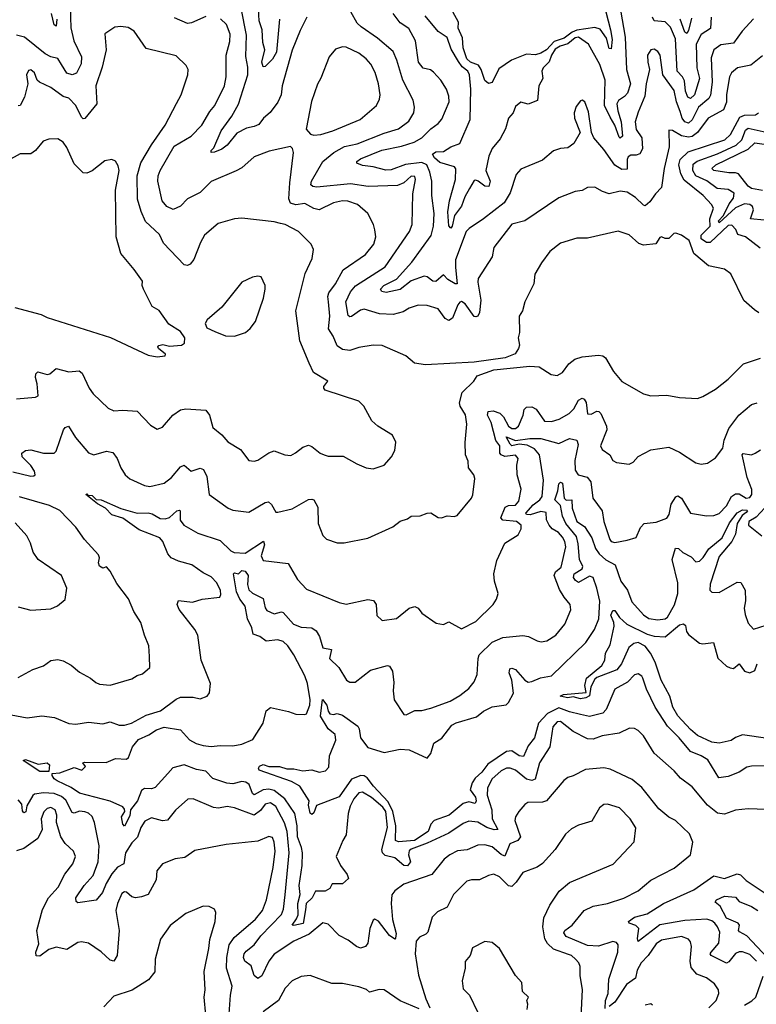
# Model space of a CAD drawing. Extents: x 1245515 to 1420776, y 606314 to 671314.
# Tile 249 of 256: x 1382223 to 1386311, y 624475 to 629942. Entities that reach past the tile are written whole.
import ezdxf

# ---------------------------------------------------------------- set-up
doc = ezdxf.new("R2010")
doc.units = 0

msp = doc.modelspace()

# ---------------------------------------------------------------- linework, layer by layer
at = {"layer": '0CON10XD'}
for points in [[(1385475.2, 629985), (1385501.1, 629885), (1385510.9, 629830.9), (1385505, 629780), (1385495, 629782.5), (1385478.8, 629838.8), (1385445, 629888.2), (1385415, 629898.7), (1385315, 629883.1), (1385288.3, 629871.7), (1385245, 629838.2), (1385189.1, 629820.9), (1385147.2, 629775), (1385115, 629754.8), (1385085, 629745.6), (1385035, 629750.7), (1384952.3, 629717.7), (1384882, 629668), (1384845, 629593.3), (1384825, 629587.5), (1384805, 629603.8), (1384784.7, 629665), (1384769.1, 629689.1), (1384725, 629706.1), (1384704.8, 629725), (1384683.3, 629785), (1384680.8, 629840.8), (1384656.7, 629895), (1384658.6, 629928.6), (1384584.2, 630065)], [(1382502.9, 630015), (1382507.1, 629897.1), (1382523.4, 629825), (1382565.2, 629735), (1382563.4, 629696.6), (1382538.2, 629645), (1382515, 629635.4), (1382485, 629645.4), (1382455, 629692.9)], [(1383817.3, 629955), (1383778.9, 629881.1), (1383735, 629772), (1383680, 629575), (1383673.9, 629525), (1383655, 629484.4), (1383613, 629427), (1383576.5, 629395), (1383549.9, 629360.1), (1383525, 629347.7), (1383481.3, 629338.7), (1383428, 629312), (1383375, 629245.7), (1383345, 629222.9), (1383304.4, 629205.6), (1383285, 629204.5), (1383285.8, 629215), (1383300.4, 629229.6), (1383340.8, 629325), (1383400.5, 629405), (1383437.7, 629472.3), (1383488.4, 629635), (1383488.6, 629678.6), (1383477.7, 629737.7), (1383480.7, 629855), (1383452.3, 630005)], [(1383665.6, 629945), (1383647.9, 629762.1), (1383625, 629721.8), (1383585, 629682), (1383575, 629679.2), (1383566.9, 629705), (1383582.9, 629775), (1383571.5, 629815), (1383568.6, 629885), (1383552.8, 629935), (1383546.3, 630035)], [(1382428.9, 629945), (1382425, 629906.2), (1382415, 629912.5), (1382398.8, 629975)], [(1386325, 628314.2), (1386300.7, 628330.7), (1386242.1, 628382.1), (1386169.7, 628529.7), (1386135, 628555.7), (1386045, 628574.2), (1385965, 628642.5), (1385938.6, 628715), (1385895, 628745.7), (1385865, 628755.7), (1385854, 628755), (1385825, 628726), (1385805.9, 628725.9), (1385785, 628735.8), (1385775, 628732), (1385753.1, 628696.9), (1385685, 628690.4), (1385658.7, 628698.7), (1385605, 628746.9), (1385545, 628767.5), (1385375, 628728.1), (1385315, 628727.8), (1385225, 628701.4), (1385165.8, 628655), (1385118.3, 628591.7), (1385082.3, 628527.7), (1385075.9, 628474.1), (1385026, 628375), (1385014.2, 628325.8), (1384994, 628295), (1384996, 628204), (1384990, 628175), (1384996.7, 628135), (1384992, 628115), (1384973, 628087), (1384916.8, 628063.2), (1384745, 628040), (1384475, 628025.4), (1384413.3, 628035), (1384365.7, 628075.7), (1384235, 628132.5), (1384185, 628134.2), (1384105, 628121.4), (1384055, 628105.5), (1384015, 628111.2), (1383985, 628130.8), (1383962.3, 628185), (1383936.4, 628225), (1383943.4, 628295), (1383935.8, 628375), (1383932.8, 628405), (1383937.9, 628425), (1383975.8, 628475), (1384017.2, 628552.8), (1384141.7, 628638.3), (1384187.5, 628695), (1384199.5, 628735), (1384194.4, 628775), (1384185.6, 628805), (1384154.4, 628865), (1384097.5, 628915), (1384043.7, 628933.7), (1384015, 628935.4), (1383965, 628924.6), (1383885, 628886.1), (1383855, 628893.4), (1383805, 628921.4), (1383755, 628912.8), (1383725, 628923.5), (1383716.6, 628946.6), (1383721.3, 629035), (1383743.3, 629203.3), (1383736.2, 629226.2), (1383725, 629236.7), (1383607.6, 629212.4), (1383525, 629180), (1383455, 629119.4), (1383425, 629103.1), (1383285, 629043.8), (1383225, 628981.5), (1383155, 628947.5), (1383115, 628905.6), (1383075, 628888.1), (1383038.6, 628905), (1383013.1, 628935), (1382990, 629045), (1382991.8, 629075), (1383001.8, 629105), (1383080.4, 629239.6), (1383175, 629295.5), (1383234.3, 629355), (1383277.4, 629432.6), (1383306.5, 629465), (1383359.6, 629575), (1383368.7, 629625), (1383368.9, 629745), (1383389.7, 629820.2), (1383390.5, 629860.5), (1383370.9, 629915), (1383336.9, 629946.9)], [(1383255, 629958.8), (1383175.7, 629924.3), (1383155, 629920.8), (1383081.3, 629951.3)], [(1386345, 629741.2), (1386281, 629689), (1386205.8, 629675), (1386172.9, 629647.1), (1386161.8, 629625), (1386145.3, 629525.3), (1386146.3, 629483.7), (1386128.8, 629441.2), (1386043.9, 629395), (1385985.2, 629314.8), (1385955, 629293.6), (1385935, 629290), (1385895, 629296.1), (1385845, 629325.8), (1385825, 629327.5), (1385827.1, 629235), (1385799.5, 629115), (1385785, 629010), (1385750.6, 628975), (1385719.6, 628930.4), (1385695, 628908.1), (1385685, 628911.9), (1385640.4, 628955), (1385595, 628984.1), (1385555, 628989.6), (1385495, 628975.4), (1385456.9, 628986.9), (1385415, 629010.8), (1385375, 629010), (1385345, 628994), (1385305, 628987.1), (1385215, 628952.2), (1385025.5, 628824.5), (1384955, 628806), (1384855, 628676.2), (1384844.2, 628625), (1384766.7, 628505), (1384764.6, 628485), (1384783, 628385), (1384775.3, 628315), (1384765, 628295.8), (1384755, 628290.8), (1384745, 628294.3), (1384695, 628364.3), (1384675, 628376.4), (1384665, 628372.9), (1384655, 628358), (1384625, 628284), (1384605, 628270.8), (1384585, 628282), (1384545, 628335.4), (1384484.6, 628355.4), (1384435, 628357.3), (1384385, 628339.5), (1384351.1, 628318.9), (1384295, 628305.4), (1384219.2, 628309.2), (1384135, 628333.8), (1384115, 628329.1), (1384065, 628292.9), (1384055, 628292), (1384045, 628300), (1384032, 628375), (1384059, 628431), (1384086.9, 628463.1), (1384251, 628569), (1384386.7, 628765), (1384400.8, 628805), (1384404.6, 628975), (1384420, 629055), (1384415, 629070), (1384395, 629073.5), (1384353.9, 629036.1), (1384319, 629021), (1384156.2, 629016.2), (1384059.3, 629030.7), (1383871.1, 629011.1), (1383849.2, 629015), (1383837.9, 629025), (1383842.5, 629045), (1383905, 629153.3), (1383965.9, 629204.1), (1384025, 629236.7), (1384095, 629252.2), (1384245, 629311.7), (1384325.7, 629335), (1384382.2, 629377.8), (1384410.8, 629425), (1384414.6, 629455), (1384406.8, 629495), (1384348.9, 629605), (1384316.6, 629716.6), (1384296.2, 629765), (1384208.3, 629838.3), (1384118.8, 629901.2), (1384095, 629922.2), (1384061.2, 629985)], [(1386295, 629946.5), (1386232.4, 629877.6), (1386185, 629811.8), (1386115, 629802.8), (1386076, 629774), (1386061, 629729), (1386065.6, 629595), (1386057.6, 629522.4), (1386046.7, 629503.3), (1385990.9, 629455), (1385955, 629384.8), (1385935, 629367.7), (1385915, 629373.5), (1385900.1, 629395), (1385889, 629431), (1385867.7, 629485), (1385855, 629547.5), (1385792.2, 629635), (1385776.7, 629745), (1385765, 629764), (1385745, 629777.5), (1385725, 629773.8), (1385707.5, 629745), (1385708.1, 629705), (1385717.8, 629665), (1385699.5, 629585), (1385692.7, 629517.3), (1385655, 629428), (1385639.5, 629375), (1385645, 629331.1), (1385675.2, 629285), (1385679.4, 629225), (1385664, 629196), (1385645, 629189.6), (1385615, 629190), (1385599.2, 629180.8), (1385594, 629166), (1385595, 629112.5), (1385565, 629110), (1385525, 629133.8), (1385465, 629221.1), (1385408.8, 629285), (1385396, 629316), (1385379.2, 629430.8), (1385358.8, 629485), (1385345, 629493.8), (1385335, 629491.2), (1385311.3, 629458.7), (1385299.2, 629425), (1385301.4, 629395), (1385333.3, 629315), (1385298, 629255), (1385265, 629229.4), (1385224.5, 629225.5), (1385185, 629212.9), (1385125, 629162.5), (1385005, 629112.5), (1384977.4, 629082.6), (1384945, 628980.8), (1384912.5, 628925), (1384797.1, 628835), (1384717.1, 628782.9), (1384700.7, 628765), (1384642.4, 628607.6), (1384640.8, 628565), (1384650.5, 628475), (1384638.9, 628475), (1384599.4, 628499.4), (1384575, 628525.5), (1384532.9, 628487.1), (1384515, 628489.4), (1384485, 628514.6), (1384467.6, 628517.6), (1384395, 628491.7), (1384335, 628443.8), (1384256.6, 628426.6), (1384232.2, 628432.2), (1384225.6, 628445), (1384244.3, 628465), (1384315, 628500.2), (1384399.7, 628595), (1384507.2, 628742.8), (1384519.3, 628795), (1384523.4, 628865), (1384511.1, 628965), (1384509.5, 629045), (1384500, 629095), (1384481.9, 629135), (1384455, 629148.3), (1384363.3, 629136.6), (1384285, 629107.6), (1384255, 629105.3), (1384185, 629124.7), (1384125, 629131.2), (1384094, 629145), (1384094.2, 629155), (1384115, 629169.7), (1384232.9, 629217.1), (1384341.6, 629238.4), (1384412.1, 629262.1), (1384455, 629285.4), (1384505, 629335.5), (1384545.8, 629365), (1384565, 629390), (1384606.2, 629485), (1384605, 629517.5), (1384592.5, 629555), (1384560, 629605), (1384519.8, 629649.8), (1384503, 629663), (1384462.8, 629672.8), (1384435.7, 629705), (1384420, 629825), (1384382.2, 629892.2), (1384335, 629923.6), (1384296.4, 629976.4)], [(1385556.4, 629995), (1385582.4, 629845), (1385590.9, 629665), (1385612, 629585), (1385595.9, 629534.1), (1385580, 629515), (1385547, 629493), (1385536.2, 629473.8), (1385541.6, 629435), (1385561.7, 629375), (1385568.5, 629295), (1385555, 629284), (1385549.6, 629289.6), (1385526.2, 629355), (1385500.4, 629400.4), (1385469.3, 629465), (1385472.4, 629605), (1385442.2, 629692.2), (1385379.6, 629805), (1385325, 629843.6), (1385305, 629841.1), (1385265, 629808.1), (1385223.2, 629795), (1385195, 629777.4), (1385173.8, 629745), (1385162.1, 629707.9), (1385128.1, 629675), (1385121.5, 629655), (1385125.4, 629615), (1385104.5, 629575), (1385097.5, 629492.5), (1385045, 629472.9), (1385005, 629483.3), (1384975, 629460), (1384962.2, 629425), (1384935, 629394.3), (1384918.7, 629335), (1384889.8, 629280.2), (1384845, 629226.5), (1384827.1, 629182.9), (1384809.3, 629105), (1384833.5, 629045), (1384826.2, 629015), (1384805, 629016.5), (1384766.8, 629045), (1384755, 629051.2), (1384745, 629047.8), (1384719.5, 629005), (1384692.9, 628957.1), (1384675, 628906.4), (1384636.2, 628855), (1384622.5, 628795), (1384615, 628784.3), (1384605, 628796.7), (1384599.8, 628875), (1384608.8, 628935), (1384641.8, 629055), (1384643.6, 629113.6), (1384635.4, 629125.4), (1384555, 629148.5), (1384525.8, 629175), (1384514.7, 629195), (1384531.5, 629208.5), (1384575, 629209.2), (1384614.8, 629235.2), (1384665.6, 629255), (1384723.3, 629386.7), (1384727, 629555), (1384720, 629635), (1384709.3, 629655), (1384679, 629679), (1384658.6, 629708.6), (1384617.8, 629777.7), (1384595, 629843.3), (1384545, 629875.4), (1384472.6, 629962.6)], [(1386060.8, 629955), (1386056.9, 629893.1), (1386005, 629859.2), (1385976.9, 629805), (1385980.8, 629675), (1385995.2, 629615.2), (1385968.1, 629525), (1385945, 629504.7), (1385931.1, 629511.1), (1385918.6, 629545), (1385912.1, 629602.1), (1385901.7, 629625), (1385871.9, 629655), (1385862.4, 629835), (1385835, 629900.4), (1385805, 629929.7), (1385745, 629935.4), (1385734.8, 629954.8)], [(1385950.6, 629949.4), (1385935, 629880.8), (1385925, 629864.4), (1385915, 629872.5), (1385887.6, 629945)], [(1382204.4, 627835.6), (1382310, 627845), (1382325, 627853.8), (1382320, 627920), (1382310, 627955), (1382312.5, 627975), (1382324, 627986), (1382375, 627972), (1382390, 627975), (1382425, 628004), (1382495, 627986.2), (1382552.5, 627992.5), (1382569.7, 627979.7), (1382608.5, 627895), (1382630, 627865), (1382714.6, 627784.6), (1382745, 627769.2), (1382795, 627774.3), (1382875, 627767.5), (1382949.7, 627689.7), (1382985, 627668.8), (1383015, 627680), (1383073.6, 627746.4), (1383115, 627774.6), (1383145, 627781.8), (1383255, 627772.9), (1383276.6, 627746.6), (1383295, 627677.5), (1383345, 627636), (1383378.6, 627598.6), (1383447.5, 627555), (1383493.8, 627493.8), (1383525, 627490.8), (1383545, 627495.8), (1383605, 627537.1), (1383635, 627547.8), (1383695, 627525.8), (1383727.5, 627522.5), (1383754.2, 627535.8), (1383795, 627568.8), (1383825, 627578.8), (1383845, 627572.5), (1383890, 627535), (1383912.5, 627525), (1383935, 627518), (1384018.5, 627518.5), (1384093.8, 627475), (1384145.8, 627454.2), (1384185, 627448.6), (1384245, 627468), (1384286.2, 627515), (1384305, 627550), (1384310, 627595), (1384292.5, 627635), (1384211.2, 627685), (1384177.5, 627715), (1384132.9, 627795), (1384105, 627822.9), (1383918.8, 627885), (1383910, 627895), (1383910, 627905), (1383933.3, 627935), (1383853.4, 627983.4), (1383828.5, 628035), (1383778.3, 628158.3), (1383756.2, 628325), (1383807.6, 628532.4), (1383845.7, 628615), (1383853.8, 628665), (1383841.2, 628695), (1383770, 628765), (1383696, 628805), (1383670.7, 628809.3), (1383635, 628819.1), (1383455, 628840), (1383415, 628835.8), (1383325, 628810), (1383248.9, 628745), (1383226.5, 628705), (1383189.8, 628610.2), (1383169.2, 628585), (1383155, 628577.1), (1383135, 628581.2), (1383020.7, 628700.7), (1382998.2, 628748.2), (1382921.8, 628821.8), (1382897.2, 628877.2), (1382876.3, 628945), (1382875.2, 629075), (1382895, 629146.5), (1382953.5, 629246.5), (1383030, 629355), (1383093.8, 629476.2), (1383118.8, 629525), (1383155.8, 629635), (1383157.5, 629665), (1383147.6, 629687.6), (1383091.1, 629741.1), (1382925, 629780.8), (1382857.8, 629877.8), (1382825, 629898.6), (1382785, 629904.2), (1382750.3, 629899.7), (1382695, 629862.5), (1382703.3, 629775), (1382681.2, 629678.8), (1382645.9, 629575), (1382650.6, 629475), (1382585, 629392), (1382575, 629390.8), (1382565, 629400), (1382533.8, 629465), (1382496.5, 629505), (1382465, 629515.5), (1382395, 629565.6), (1382333.3, 629595), (1382320, 629605), (1382305, 629646.2), (1382285, 629663.3), (1382271.4, 629658.6), (1382260, 629635), (1382268, 629585), (1382249.1, 629510.9), (1382225, 629464.4), (1382215, 629463.1)], [(1382455, 629692.9), (1382435, 629725.6), (1382395, 629734.4), (1382365, 629751.2), (1382249.2, 629845), (1382205, 629855.4)], [(1383855, 629300), (1383895, 629304.3), (1383961.2, 629325), (1384113.3, 629386.7), (1384202.9, 629465), (1384219.8, 629500.2), (1384223.1, 629525), (1384214.6, 629584.6), (1384195, 629648.8), (1384171.1, 629695), (1384145, 629724.4), (1384105, 629755.6), (1384035, 629789.4), (1384015, 629791.4), (1383975, 629777.5), (1383940.8, 629735), (1383895, 629616.7), (1383875.6, 629584.4), (1383842.1, 629487.9), (1383813.6, 629333.6), (1383836.2, 629306.2), (1383855, 629300)], [(1386333.1, 628673.1), (1386251.4, 628735), (1386208.2, 628748.2), (1386196.8, 628776.8), (1386175, 628800), (1386155, 628799.7), (1386055.8, 628704.2), (1386035, 628704.9), (1386004.4, 628725), (1386004.5, 628745.5), (1386055.6, 628795), (1386053.4, 628836.6), (1386073.3, 628895), (1386063.1, 628915), (1386016.9, 628965), (1385911, 629051), (1385892.5, 629085), (1385880.5, 629135), (1385888.8, 629165), (1385932.2, 629207.8), (1386136.9, 629275), (1386166.9, 629305), (1386220.1, 629399.9), (1386245, 629412.1), (1386306.7, 629413.3), (1386322.9, 629425)], [(1386355, 628828.2), (1386279.2, 628835), (1386294.7, 628885), (1386289.6, 628905), (1386275, 628916.2), (1386245, 628919.5), (1386195, 628896.3), (1386105, 628812.9), (1386100.5, 628825), (1386128.8, 628855), (1386161.2, 628918.8), (1386185, 628950.5), (1386187.8, 628977.8), (1386155, 628998.1), (1386094.6, 629004.6), (1386036.7, 629046.7), (1385975, 629073.8), (1385958.1, 629105), (1385961.2, 629138.8), (1385983.1, 629156.9), (1386095, 629196), (1386199.8, 629245), (1386231.3, 629275), (1386251.6, 629328.4), (1386265, 629339.5), (1386365, 629316.9)], [(1382195.8, 628344.2), (1382342, 628305), (1382375, 628287.2), (1382726.4, 628176.4), (1382935, 628079.2), (1382985, 628070), (1383030, 628075), (1383032.5, 628085), (1382993.8, 628115), (1382988.8, 628125), (1382995, 628133.3), (1383017.9, 628137.9), (1383055, 628128.5), (1383120, 628135), (1383137.5, 628145), (1383140, 628175), (1383115, 628210), (1383050.8, 628250.8), (1382996.6, 628326.6), (1382958.7, 628348.7), (1382910, 628445), (1382903.3, 628465), (1382905, 628490), (1382858.1, 628555), (1382784.2, 628644.2), (1382758, 628735), (1382754.6, 628994.6), (1382774.4, 629105), (1382769.7, 629129.7), (1382755, 629156.7), (1382735, 629166.2), (1382695, 629158), (1382625, 629101.9), (1382595, 629088.6), (1382575, 629090.8), (1382525, 629142), (1382485, 629231.2), (1382465, 629261.2), (1382435, 629280), (1382385, 629277.5), (1382352.6, 629267.4), (1382310, 629215), (1382285, 629197.1), (1382225, 629196.2), (1382155, 629157.1)], [(1386345, 628992.3), (1386285, 629004.6), (1386265, 629017.7), (1386212.9, 629085), (1386195, 629092), (1386158.7, 629091.3), (1386075.8, 629105), (1386064.2, 629115), (1386087.1, 629135), (1386265, 629222.8), (1386302.9, 629257.1), (1386355, 629250.2)], [(1383415, 628184), (1383476.7, 628205), (1383502.7, 628227.3), (1383530.8, 628265), (1383575.6, 628395), (1383585.8, 628445), (1383585.6, 628465.6), (1383563.6, 628513.6), (1383545, 628518), (1383515, 628512), (1383455.9, 628484.1), (1383344.2, 628345.8), (1383264.1, 628275.9), (1383252.5, 628255), (1383260.7, 628230.7), (1383305, 628210), (1383365, 628186.2), (1383415, 628184)], [(1382185, 627431.6), (1382285, 627406.9), (1382301.7, 627408.3), (1382308.8, 627415), (1382304.4, 627435), (1382285, 627465.6), (1382236.5, 627515), (1382234.7, 627535.3), (1382255, 627550), (1382285, 627553.8), (1382355, 627534.5), (1382415, 627534.3), (1382425.4, 627545), (1382466.2, 627663.8), (1382475, 627677.5), (1382494, 627684), (1382532.1, 627622.1), (1382605, 627536), (1382635, 627526), (1382704.3, 627545.7), (1382739.3, 627539.3), (1382764.6, 627504.6), (1382783.6, 627453.6), (1382808.1, 627415), (1382835, 627392.9), (1382915, 627354.5), (1382945, 627349.5), (1383025, 627368.9), (1383065, 627400), (1383115, 627458.6), (1383135, 627467.5), (1383174.4, 627434.4), (1383225, 627451.4), (1383243.8, 627445), (1383261.1, 627405), (1383274.6, 627304.6), (1383379.3, 627229.3), (1383405, 627217.8), (1383495, 627206.5), (1383585, 627260), (1383604.4, 627264.4), (1383620.5, 627250.5), (1383645, 627208), (1383655, 627208), (1383735, 627225.5), (1383825, 627276.7), (1383845, 627280), (1383855, 627275.6), (1383876.8, 627235), (1383879.5, 627145), (1383905, 627077.5), (1383925, 627057.5), (1383985, 627036.2), (1384023.6, 627036.4), (1384155, 627062), (1384293.4, 627126.6), (1384335, 627157.5), (1384375, 627170), (1384395.9, 627184.1), (1384445, 627186), (1384485, 627202.5), (1384504.1, 627204.1), (1384545, 627176.7), (1384563.6, 627176.4), (1384595, 627186.7), (1384635, 627183.3), (1384650.5, 627189.5), (1384730, 627285), (1384737, 627303), (1384749.2, 627395), (1384742.5, 627415), (1384713.9, 627453.9), (1384711.1, 627491.1), (1384696.9, 627525), (1384694.5, 627594.5), (1384704.5, 627695), (1384697.2, 627747.2), (1384667.5, 627795), (1384664.2, 627815), (1384679.1, 627870.9), (1384742.5, 627935), (1384762.5, 627965), (1384855, 627998), (1385055, 628018.1), (1385105, 628014), (1385172.1, 627972.1), (1385205, 627966), (1385235, 627982), (1385269.8, 628030.2), (1385303, 628057), (1385345, 628068.9), (1385435, 628078.9), (1385460, 628075), (1385473.3, 628065), (1385518.5, 627988.5), (1385565, 627932), (1385685, 627863.3), (1385725, 627853.8), (1385815, 627857.5), (1385885, 627844.2), (1385985, 627838.8), (1386015, 627848.8), (1386085, 627890), (1386155, 627946.2), (1386239.1, 628030.9), (1386335, 628061.5)], [(1382175, 626081.1), (1382265, 626064.5), (1382345, 626076.2), (1382416.3, 626066.3), (1382495, 626033.8), (1382535, 626030.7), (1382605, 626040.7), (1382685, 626031.5), (1382725, 626042.2), (1382775, 626025.4), (1382804.6, 626025.4), (1382843.9, 626036.1), (1382925, 626080.8), (1383003.8, 626105), (1383090.6, 626169.4), (1383115, 626180), (1383185, 626179.2), (1383225, 626171.2), (1383262.5, 626185), (1383275.6, 626204.4), (1383281.4, 626255), (1383230, 626385), (1383210.8, 626525), (1383195.7, 626555), (1383107.5, 626667.5), (1383097.1, 626695), (1383105, 626716.2), (1383181.7, 626708.3), (1383235, 626724.3), (1383333.3, 626735), (1383339.1, 626750.9), (1383337.3, 626772.7), (1383316.6, 626815), (1383285, 626847.8), (1383240.7, 626870.7), (1383178.9, 626915), (1383104.3, 626934.3), (1383064, 626954), (1383045, 626975.5), (1383016.7, 627045), (1383000.3, 627065), (1382885, 627108.4), (1382795, 627174.1), (1382735, 627192.5), (1382699.8, 627229.8), (1382655, 627253.2), (1382590, 627305), (1382595, 627308.6), (1382601.7, 627301.7), (1382625, 627299.7), (1382648.1, 627278.1), (1382675, 627275.3), (1382785, 627226.9), (1382875, 627201.8), (1382935, 627202.7), (1382957.5, 627197.5), (1383002.8, 627172.8), (1383030.2, 627169.8), (1383055, 627176.9), (1383095, 627214.2), (1383109.1, 627219.1), (1383113.8, 627215), (1383113, 627163), (1383133.1, 627135), (1383210.6, 627090.6), (1383335, 627049.2), (1383395, 626992.2), (1383413.3, 626983.3), (1383475, 626979.2), (1383576.7, 627046.7), (1383580.9, 627025), (1383563.6, 626965), (1383575, 626938.9), (1383712.8, 626922.8), (1383765, 626834.2), (1383815, 626779.2), (1383995.9, 626705.9), (1384035, 626696), (1384155, 626721.5), (1384187.1, 626717.1), (1384201.9, 626695), (1384204.2, 626634.2), (1384235, 626606.2), (1384315, 626617.1), (1384385, 626674.3), (1384415, 626683.8), (1384433.9, 626673.9), (1384455, 626646.2), (1384535, 626591.2), (1384575, 626583.8), (1384605, 626597.5), (1384675, 626560), (1384755, 626600), (1384850.8, 626695), (1384870, 626725), (1384877.5, 626755), (1384858.5, 626825), (1384854.5, 626865.5), (1384871.3, 626938.7), (1384914.7, 627035.3), (1384989.1, 627080.9), (1385006, 627115), (1385006, 627135), (1384979.2, 627155), (1384905, 627162.6), (1384893.6, 627175), (1384917.4, 627235), (1384935, 627243.7), (1384974.6, 627245.4), (1384992.6, 627267.4), (1385006.5, 627335), (1384983.6, 627415), (1384981.7, 627468.3), (1384988.5, 627505), (1384975, 627524.3), (1384915, 627516.6), (1384895, 627524.8), (1384887.2, 627535), (1384886.9, 627575), (1384865.8, 627605.8), (1384840.3, 627705), (1384818.4, 627745), (1384823.7, 627766.3), (1384849.7, 627769.7), (1384887.7, 627757.7), (1384907.2, 627737.2), (1384936.2, 627685), (1384955, 627672.2), (1384975, 627671.3), (1384991.2, 627685), (1385018, 627745), (1385022.6, 627777.4), (1385035, 627790.5), (1385065, 627791.8), (1385088.6, 627778.6), (1385135, 627713.2), (1385175, 627710.7), (1385216.8, 627723.2), (1385272.2, 627755), (1385298.8, 627781.2), (1385325, 627828.9), (1385345, 627840), (1385355.3, 627835.3), (1385366.3, 627816.3), (1385375, 627752.9), (1385395, 627751.5), (1385425, 627767.9), (1385436.9, 627766.9), (1385448.9, 627755), (1385479.2, 627685), (1385481.4, 627665), (1385445.6, 627575), (1385455.7, 627555), (1385497.5, 627525), (1385515, 627493.3), (1385535, 627483.8), (1385605, 627474), (1385626.7, 627485), (1385655, 627516), (1385725, 627554), (1385825, 627567.5), (1385885, 627540.8), (1385975, 627481.4), (1386005, 627472.9), (1386040.3, 627479.7), (1386085, 627508), (1386125, 627563.3), (1386132.7, 627607.3), (1386157.6, 627672.4), (1386214.5, 627745.5), (1386284.2, 627805.8), (1386315, 627814.2)], [(1386365, 625555.7), (1386265, 625560), (1386195, 625552.9), (1386135, 625530), (1386095, 625536.2), (1386040.5, 625580.5), (1385955, 625681.9), (1385891.1, 625731.1), (1385855, 625770.8), (1385745, 625868.6), (1385685, 625965.7), (1385655.8, 625995), (1385635, 626005.6), (1385607, 626007), (1385549.4, 625980.6), (1385455.6, 625965.6), (1385405, 625946.8), (1385375, 625948.2), (1385295, 625990), (1385225, 626045.3), (1385205, 626043.3), (1385181.4, 626015), (1385165.2, 625904.8), (1385108.6, 625815), (1385084.5, 625725), (1385065, 625716.7), (1385035, 625725.2), (1384975, 625774.7), (1384945, 625786.4), (1384924.2, 625785), (1384895, 625771.2), (1384843.7, 625725), (1384818.5, 625675), (1384816.9, 625635), (1384843.3, 625555), (1384845.6, 625505), (1384876.7, 625445), (1384855.7, 625444.3), (1384815, 625455.7), (1384764.7, 625485.3), (1384715, 625490.7), (1384685, 625479.1), (1384605, 625424.8), (1384485, 625368.9), (1384395, 625336.7), (1384385, 625327.5), (1384380.6, 625305), (1384392.4, 625265), (1384375, 625243.2), (1384355, 625245.9), (1384305, 625287.2), (1384251.2, 625301.2), (1384237.2, 625315), (1384232.9, 625335), (1384264.4, 625455.6), (1384255.8, 625545), (1384238.9, 625568.9), (1384175, 625622.5), (1384125, 625653.4), (1384105, 625649.6), (1384076.6, 625615), (1384056.8, 625575), (1384046.3, 625533.7), (1384034.7, 625415.3), (1384015.8, 625385), (1383978.6, 625295), (1384002.9, 625245), (1384041.1, 625195), (1384047.2, 625172.8), (1384015, 625143.8), (1383957, 625143), (1383943.2, 625116.8), (1383917.6, 625102.4), (1383865, 625103.1), (1383846.3, 625065), (1383812.3, 625035), (1383809.9, 624999.9), (1383795.8, 624924.2), (1383745, 624912.4), (1383734.4, 624915), (1383759.9, 624950.1), (1383767.8, 624972.2), (1383767, 625035), (1383779.8, 625085), (1383774, 625135), (1383790.9, 625245), (1383791.7, 625315), (1383787.3, 625345), (1383763.8, 625405), (1383762.9, 625465), (1383749.1, 625535), (1383695, 625616), (1383635, 625660.9), (1383605, 625669), (1383575, 625665.2), (1383525, 625638.4), (1383514.8, 625645), (1383497.3, 625695), (1383478.6, 625708.6), (1383455, 625711), (1383405, 625698.7), (1383372.8, 625702.8), (1383295, 625729.3), (1383255, 625769.4), (1383205, 625779.1), (1383135, 625803.7), (1383072.4, 625787.6), (1383045, 625756.7), (1382975, 625678), (1382955, 625670.7), (1382915, 625673.6), (1382898.3, 625661.7), (1382875.9, 625604.1), (1382837.9, 625555), (1382835, 625520.8), (1382805, 625464.4), (1382794.6, 625475), (1382788.6, 625515), (1382805.6, 625545), (1382805, 625557.5), (1382795, 625571.2), (1382725, 625602.5), (1382555, 625647.1), (1382508.4, 625678.4), (1382431.2, 625715), (1382415, 625726.2), (1382403.8, 625745), (1382403.6, 625756.4), (1382445, 625760), (1382525, 625789.5), (1382567.5, 625775), (1382588.8, 625795), (1382572.5, 625815), (1382581.7, 625818.3), (1382702.7, 625817.3), (1382755, 625838.6), (1382815, 625836.2), (1382826, 625845), (1382848.5, 625905), (1382882.2, 625945), (1382939.7, 625970.3), (1382981.4, 625998.6), (1383025, 626014), (1383115, 625998.2), (1383165, 625942.5), (1383202.8, 625922.8), (1383241.9, 625911.9), (1383285, 625906.7), (1383335, 625911.9), (1383405, 625909.2), (1383455, 625919.6), (1383516.5, 625945), (1383573.8, 626035), (1383590, 626105), (1383615, 626122.5), (1383715, 626100.8), (1383755, 626085.6), (1383805, 626082.9), (1383815, 626088), (1383833.3, 626135), (1383834.3, 626165), (1383819.7, 626255), (1383805, 626298.5), (1383744.6, 626415), (1383710.7, 626465), (1383685, 626490), (1383655, 626497.9), (1383590.4, 626490.4), (1383556, 626516), (1383519.1, 626529.1), (1383510.6, 626565), (1383488, 626615), (1383475.1, 626685.1), (1383444.2, 626725), (1383425.2, 626765), (1383408.8, 626865), (1383415, 626871.2), (1383437.5, 626865), (1383455, 626883.8), (1383475, 626880), (1383490.9, 626855), (1383488, 626805), (1383495.3, 626775.3), (1383515, 626757.1), (1383575, 626727.3), (1383585.9, 626675.9), (1383595, 626660.5), (1383635, 626641.8), (1383675, 626652.9), (1383685, 626649.4), (1383742.5, 626585), (1383785, 626569.2), (1383845, 626564.8), (1383867.4, 626547.4), (1383887.1, 626517.1), (1383905, 626454.6), (1383953.8, 626445), (1383942.3, 626395), (1383994.7, 626345), (1384035.8, 626275), (1384055, 626263.1), (1384085, 626262.5), (1384169.7, 626330.3), (1384265, 626355.8), (1384275, 626352), (1384291.9, 626325), (1384299.1, 626260.9), (1384295.8, 626215.8), (1384300.8, 626165), (1384355, 626083.8), (1384367.7, 626082.3), (1384415, 626106.7), (1384455, 626106.7), (1384505, 626118.8), (1384611.4, 626158.6), (1384665, 626188.6), (1384715, 626228.1), (1384744.5, 626265), (1384761.8, 626305), (1384766.6, 626395), (1384773.3, 626415), (1384844.2, 626485.8), (1384905, 626511.5), (1385015, 626523.3), (1385047.4, 626517.4), (1385095, 626492.5), (1385117.7, 626487.7), (1385147.8, 626492.2), (1385198, 626525), (1385247.8, 626585), (1385280.8, 626665), (1385277.5, 626695), (1385244.6, 626734.6), (1385218.7, 626778.7), (1385188.6, 626855), (1385195.7, 626875), (1385228, 626902), (1385254.6, 627014.6), (1385249, 627045), (1385235, 627069.3), (1385213.5, 627095), (1385178.6, 627115), (1385162.2, 627135), (1385146.7, 627165), (1385144.7, 627205), (1385115, 627211.2), (1385056.8, 627193.2), (1385035.6, 627195), (1385032.1, 627202.1), (1385072.2, 627247.8), (1385109.1, 627275), (1385121.7, 627295), (1385130.7, 627385), (1385107.8, 627525), (1385079.5, 627559.5), (1385038.9, 627578.9), (1384995, 627584.9), (1384955, 627576.2), (1384944.5, 627584.5), (1384922.2, 627625), (1384975, 627606), (1385055, 627617), (1385115, 627616), (1385215, 627588), (1385275, 627615.6), (1385315, 627607.5), (1385322.7, 627582.7), (1385303.3, 627493.3), (1385305, 627441.2), (1385322.5, 627415), (1385372.1, 627402.1), (1385392.6, 627375), (1385404.5, 627285), (1385454.6, 627215), (1385464.6, 627155), (1385497.9, 627055), (1385505.8, 627045), (1385525, 627039.1), (1385595, 627050.9), (1385645, 627066.2), (1385668, 627122), (1385688.8, 627145), (1385755, 627151.9), (1385815, 627174.4), (1385826.8, 627195), (1385838.3, 627251.7), (1385865, 627292.5), (1385875, 627298.6), (1385896.5, 627285), (1385945, 627201.4), (1386035, 627187.1), (1386075, 627188.1), (1386105, 627199.5), (1386145, 627241.8), (1386174.2, 627295), (1386195, 627309.7), (1386215, 627308.7), (1386255, 627285.2), (1386275, 627289.2), (1386286.6, 627305), (1386286.1, 627333.9), (1386259.4, 627399.4), (1386231.8, 627525), (1386237.3, 627532.7), (1386285, 627524.7), (1386304.8, 627535.2), (1386335, 627554)], [(1386405, 625798.5), (1386285, 625797.8), (1386258.3, 625791.7), (1386215, 625763.3), (1386155, 625740.4), (1386102.7, 625732.7), (1386041.2, 625831.2), (1386005.6, 625855), (1385945, 625878.8), (1385882.3, 625955), (1385818.7, 626018.7), (1385750, 626125), (1385700.7, 626225), (1385682.1, 626285), (1385675, 626296.9), (1385655, 626308.9), (1385635, 626303.3), (1385595.8, 626264.2), (1385525, 626224.4), (1385477.6, 626112.4), (1385458.4, 626091.6), (1385385, 626072.5), (1385334.5, 626084.5), (1385275, 626098), (1385215, 626120.8), (1385151.3, 626088.7), (1385102.5, 626035), (1385080, 625955), (1385045, 625910), (1385018.5, 625851.5), (1384995.5, 625854.5), (1384955, 625881.7), (1384925, 625878.7), (1384821.8, 625808.2), (1384786.9, 625763.1), (1384750.1, 625729.9), (1384734.9, 625705), (1384722.9, 625665), (1384752.8, 625625), (1384755.9, 625604.1), (1384750, 625590), (1384715, 625599.6), (1384685, 625590.3), (1384605.8, 625524.2), (1384523.6, 625495), (1384504.4, 625475.6), (1384490.6, 625435), (1384413.6, 625385), (1384325, 625376.8), (1384309.1, 625385), (1384310, 625465), (1384294.2, 625545), (1384268, 625598), (1384185.8, 625685), (1384151.7, 625731.7), (1384135, 625743.3), (1384115.7, 625745.7), (1384065, 625725.2), (1383995, 625626.7), (1383870.6, 625579.4), (1383855, 625537.5), (1383845, 625529.4), (1383835, 625536.7), (1383825, 625580), (1383830, 625605), (1383776.7, 625685), (1383731.2, 625711.2), (1383552.7, 625775), (1383548.8, 625785), (1383553.5, 625796.5), (1383575, 625805.5), (1383605, 625795.6), (1383665, 625795.5), (1383705, 625782.2), (1383745, 625782.7), (1383795, 625771.1), (1383845, 625775.7), (1383885, 625764.4), (1383919.7, 625770.3), (1383938.3, 625791.7), (1383942.2, 625855), (1383978, 625942), (1383973.1, 625973.1), (1383934.7, 626005), (1383891.7, 626075), (1383902.5, 626167.5), (1383927.8, 626135), (1383935, 626102.5), (1383945, 626088), (1383965, 626084.2), (1383985, 626088.6), (1384015, 626079.6), (1384099.1, 626019.1), (1384106.9, 626005), (1384114.6, 625955), (1384155, 625900), (1384245, 625872.9), (1384335, 625891.8), (1384385, 625888.3), (1384485, 625842), (1384505, 625868), (1384520.5, 625925), (1384565, 625951.8), (1384621.4, 626025), (1384645, 626037.5), (1384758.8, 626071.2), (1384797.8, 626102.2), (1384845, 626125.9), (1384922.1, 626137.9), (1384935, 626149.6), (1384962.8, 626202.8), (1384953.8, 626275), (1384938.8, 626315), (1384943.1, 626336.9), (1384955, 626340.9), (1384975, 626334.3), (1385027.1, 626275), (1385045, 626263.9), (1385065, 626266.1), (1385112.4, 626287.6), (1385175, 626297.6), (1385365, 626482.7), (1385413.4, 626555), (1385437.5, 626615), (1385442.5, 626712.5), (1385426.6, 626785), (1385405.2, 626845), (1385385, 626852.3), (1385325, 626816.1), (1385306.9, 626826.9), (1385296.1, 626845), (1385299.5, 626865), (1385345, 626893.2), (1385348.4, 626905), (1385329.4, 626945), (1385322.2, 627032.2), (1385312.5, 627072.5), (1385254, 627145), (1385235.2, 627185), (1385223.9, 627243.9), (1385193.7, 627275), (1385210, 627325), (1385215, 627364.3), (1385225, 627374.6), (1385235, 627368.2), (1385244.5, 627284.5), (1385255, 627273.3), (1385287.1, 627275), (1385288.8, 627228.8), (1385315, 627155.3), (1385357.7, 627127.7), (1385398.7, 627065), (1385418.2, 627005), (1385439.7, 626975), (1385475, 626941.9), (1385526.8, 626915), (1385559.6, 626825), (1385595.4, 626775), (1385619.4, 626709.4), (1385685, 626637.3), (1385715, 626616.4), (1385765, 626609.2), (1385805, 626614.6), (1385817.3, 626625), (1385857.6, 626692.4), (1385875.7, 626755), (1385874.8, 626814.8), (1385844.6, 626945), (1385863.1, 627006.9), (1385878.9, 627005), (1385903.2, 626983.2), (1385950, 626960), (1385975, 626932.2), (1385995, 626934.6), (1386016.1, 626955), (1386047.2, 627002.8), (1386120.6, 627065), (1386162.3, 627147.7), (1386205, 627203.6), (1386235, 627219.8), (1386258.3, 627218.3), (1386261.6, 627215), (1386254.7, 627205), (1386232.1, 627188), (1386205.4, 627145), (1386195.6, 627084.4), (1386175.9, 627044.1), (1386105, 626961.1), (1386055, 626808), (1386053.6, 626773.6), (1386065, 626762.5), (1386105, 626761.4), (1386205, 626818), (1386225, 626817.5), (1386250, 626775), (1386251.5, 626715), (1386242.9, 626675), (1386248.9, 626638.9), (1386265, 626591.2), (1386295, 626557.5), (1386365, 626579.2)], [(1382215, 626289.2), (1382296.5, 626333.5), (1382355, 626353.5), (1382395, 626383.5), (1382435, 626388.9), (1382465, 626382.1), (1382508.2, 626358.2), (1382555, 626318), (1382615.7, 626285), (1382645, 626260.6), (1382665, 626251.4), (1382725, 626245.8), (1382845, 626282), (1382875, 626300), (1382905, 626308.8), (1382946, 626345), (1382944, 626405), (1382938.8, 626465), (1382915, 626523.8), (1382895.6, 626595), (1382856.2, 626655), (1382825.8, 626725.8), (1382761.8, 626811.8), (1382725, 626880), (1382705, 626903.3), (1382685, 626896.2), (1382665, 626906.7), (1382660, 626925), (1382665.9, 626954.1), (1382660, 626970), (1382582, 627055), (1382534.3, 627124.3), (1382445.6, 627215.6), (1382388.8, 627245), (1382221.9, 627291.9)], [(1386359.2, 627230.8), (1386310.8, 627179.2), (1386270, 627155), (1386267.5, 627135), (1386341.9, 627075)], [(1382215, 626681.2), (1382285, 626663.8), (1382395, 626670), (1382432.3, 626687.7), (1382475, 626722.5), (1382484, 626785), (1382455, 626856.2), (1382326.2, 626945), (1382298.1, 626985), (1382283.3, 627035), (1382263.3, 627075), (1382197.5, 627147.5)], [(1386375, 625949.6), (1386235, 625970.5), (1386195, 625956.4), (1386171, 625939), (1386105, 625925.4), (1386065, 625930.9), (1385985, 625967.8), (1385945, 626000.3), (1385875, 626075.5), (1385848.4, 626125), (1385830.5, 626185), (1385783.1, 626275), (1385749.2, 626375), (1385724.5, 626424.5), (1385695, 626462.3), (1385655, 626483.6), (1385631.8, 626478.2), (1385603.5, 626456.5), (1385562.1, 626365), (1385537.3, 626332.7), (1385425, 626288.8), (1385415, 626280), (1385393.4, 626236.6), (1385385, 626186.7), (1385364.6, 626175.4), (1385335, 626170.6), (1385295, 626182.7), (1385265, 626175.6), (1385222.5, 626185), (1385240, 626195), (1385367.5, 626205), (1385358.9, 626245), (1385368.9, 626285), (1385454.3, 626355), (1385470, 626385), (1385474.3, 626425), (1385499.3, 626470.7), (1385522.7, 626575), (1385520.8, 626595), (1385504.2, 626635), (1385515, 626660.5), (1385525, 626660.6), (1385551.5, 626621.5), (1385592.2, 626585), (1385705, 626530.7), (1385745, 626519.2), (1385805, 626515.2), (1385885, 626582), (1385907.3, 626587.3), (1385917.2, 626577.2), (1385924.4, 626545), (1385935, 626527.5), (1385995, 626480), (1386015, 626476.3), (1386073.8, 626483.8), (1386096.7, 626396.7), (1386145, 626352.9), (1386166.4, 626343.6), (1386185, 626340), (1386215, 626364.3), (1386245, 626324), (1386275.5, 626315.5), (1386302.3, 626327.7), (1386315, 626365.4)], [(1382385, 625767.5), (1382335, 625768), (1382242.5, 625827.5), (1382255, 625833.3), (1382325, 625807.8), (1382375, 625814.5), (1382387.8, 625805), (1382385, 625767.5)], [(1385471.7, 624451.7), (1385474.7, 624495), (1385488.1, 624535), (1385492.8, 624615), (1385542.9, 624765), (1385544.3, 624805), (1385535, 624817.1), (1385515, 624823.3), (1385435, 624796.6), (1385375, 624800.8), (1385255, 624850.4), (1385242.4, 624872.4), (1385248.1, 624885), (1385288.5, 624915), (1385355, 624995.4), (1385405, 625019.2), (1385485, 625034.5), (1385575, 625064.6), (1385654.6, 625105.4), (1385725, 625163.3), (1385855, 625231.4), (1385946, 625305), (1385958, 625375), (1385940.9, 625420.9), (1385862, 625495), (1385825, 625514.2), (1385769.4, 625559.4), (1385675, 625678), (1385622.4, 625722.4), (1385499.4, 625779.4), (1385465, 625787.5), (1385362.2, 625777.8), (1385295, 625742.9), (1385265, 625734.4), (1385241.9, 625718.1), (1385145.7, 625604.3), (1385125, 625597.5), (1385042.5, 625595), (1385025.8, 625584.2), (1384992.2, 625545), (1384973.8, 625515), (1384970.8, 625495), (1385002.5, 625405), (1384986.7, 625385), (1384943.2, 625365), (1384915, 625297.8), (1384895, 625305.9), (1384845, 625348.2), (1384805, 625360.8), (1384765, 625357.9), (1384707, 625333), (1384653.5, 625326.5), (1384610, 625305), (1384578.8, 625281.2), (1384510, 625195), (1384355, 625141.2), (1384305, 625104.4), (1384288.3, 625081.7), (1384284.7, 625035.3), (1384292, 624945), (1384312, 624868), (1384308.7, 624841.3), (1384305, 624836.9), (1384275, 624856), (1384215, 624935.4), (1384193.1, 624946.9), (1384185, 624942.5), (1384166, 624895), (1384155, 624814), (1384142.5, 624795), (1384115, 624786.5), (1384092, 624795), (1384045, 624831.4), (1383995, 624857.1), (1383935, 624918.9), (1383905, 624927.3), (1383830, 624865), (1383745, 624824.5), (1383636, 624754), (1383605.9, 624715), (1383567, 624633), (1383545, 624617.1), (1383524.8, 624634.8), (1383507.7, 624687.7), (1383471.5, 624715), (1383465.8, 624735), (1383468.6, 624755), (1383479.4, 624770.6), (1383525, 624804.7), (1383560.6, 624855), (1383676.7, 624973.3), (1383687.7, 625002.3), (1383697.1, 625082.9), (1383719, 625315), (1383707, 625435), (1383691.9, 625481.9), (1383645, 625572.9), (1383615, 625593.8), (1383585, 625585.3), (1383559.8, 625550.2), (1383525, 625524.5), (1383415, 625566.2), (1383375, 625572.2), (1383326.1, 625563.9), (1383297.6, 625567.6), (1383185, 625615.5), (1383155.6, 625614.4), (1383088.3, 625551.7), (1383042.4, 625497.6), (1383015.7, 625494.3), (1382955, 625510), (1382918.1, 625491.9), (1382895, 625455.8), (1382877.2, 625402.8), (1382845, 625370.4), (1382810.9, 625315), (1382800.4, 625255), (1382765.7, 625235.7), (1382735, 625199), (1382702.9, 625145), (1382682.4, 625095), (1382646.6, 625053.4), (1382545, 625037.5), (1382535.7, 625045.7), (1382534.4, 625065), (1382580, 625135), (1382630, 625190), (1382658.8, 625265), (1382664.2, 625354.2), (1382638.1, 625485), (1382625, 625517.9), (1382605, 625536.7), (1382584.2, 625544.2), (1382555, 625546.2), (1382525, 625536.4), (1382515, 625539.5), (1382478.5, 625608.5), (1382455, 625628.1), (1382415, 625644.3), (1382355, 625649.1), (1382305, 625641.8), (1382295, 625633.9), (1382263.3, 625576.7), (1382256.9, 625543.1), (1382245, 625537.3), (1382238.1, 625548.1), (1382234.1, 625585), (1382215, 625610.5)], [(1385338.7, 624405), (1385347.1, 624557.1), (1385333, 624633), (1385333.3, 624685), (1385325.5, 624705), (1385308.2, 624725), (1385285.5, 624745), (1385268.3, 624751.7), (1385185, 624780.3), (1385152, 624812), (1385137.8, 624837.8), (1385126.4, 624905), (1385132.3, 624955), (1385164.5, 625025.5), (1385216.6, 625103.4), (1385275, 625150.8), (1385516.4, 625253.6), (1385632.8, 625377.2), (1385641.9, 625455), (1385611.1, 625505), (1385550.8, 625565), (1385485, 625586.4), (1385465, 625584.4), (1385441.4, 625565), (1385398.3, 625491.7), (1385325, 625468.6), (1385285, 625448.1), (1385251.5, 625418.5), (1385195, 625333.8), (1385125, 625256.2), (1385093.9, 625236.1), (1385015, 625207.1), (1384977.8, 625152.2), (1384955, 625129.7), (1384935, 625132.4), (1384885, 625182.5), (1384855, 625196.9), (1384825, 625190), (1384775, 625165.5), (1384730, 625165), (1384705, 625157.8), (1384631.2, 625085), (1384595.3, 625014.7), (1384542.3, 624987.7), (1384512.1, 624957.9), (1384488.1, 624875), (1384476.5, 624863.5), (1384442, 624848), (1384424.1, 624825.9), (1384416.9, 624755), (1384436, 624636), (1384476.7, 624505), (1384498.6, 624455)], [(1382356.1, 625543.9), (1382341.2, 625505), (1382348.2, 625445), (1382323.6, 625395), (1382245, 625338.9), (1382205, 625327.5)], [(1383383.5, 624396.5), (1383392.7, 624525), (1383402.2, 624575), (1383370.3, 624675), (1383373, 624735), (1383386, 624804), (1383413.1, 624845), (1383531.9, 624948.1), (1383570.8, 624995), (1383593.3, 625055), (1383629.5, 625235), (1383640.5, 625325), (1383636, 625375), (1383625, 625400.8), (1383605, 625406.7), (1383545, 625379.6), (1383368.3, 625361.7), (1383195, 625328.1), (1383139.7, 625290.3), (1383085, 625281.9), (1383015.4, 625254.6), (1382984.7, 625215.3), (1382980.8, 625165), (1382935, 625084.5), (1382899.4, 625070.6), (1382865, 625066.1), (1382845, 625072), (1382815, 625097.9), (1382805, 625099.6), (1382790, 625090), (1382764.8, 625035.2), (1382756.6, 624995), (1382775.2, 624885), (1382764.3, 624745.7), (1382745, 624713.3), (1382725, 624720), (1382675.2, 624765.2), (1382605, 624813.3), (1382565, 624820.7), (1382545, 624818.5), (1382485, 624778.6), (1382425, 624792), (1382385, 624778.6), (1382335, 624742.9), (1382314.4, 624744.4), (1382312.5, 624765), (1382328.7, 624811.3), (1382318.6, 624885), (1382349.2, 625000.8), (1382383.4, 625066.6), (1382436.2, 625125), (1382473.6, 625196.4), (1382518.2, 625255), (1382532.5, 625295), (1382521.4, 625325), (1382475, 625367.1), (1382450.6, 625405), (1382427.7, 625485), (1382428.1, 625525), (1382419.6, 625555), (1382395, 625568.2), (1382375, 625562), (1382356.1, 625543.9)], [(1386311.5, 624715), (1386275, 624751), (1386233.8, 624766.2), (1386215, 624766.2), (1386195, 624756.4), (1386158.9, 624711.1), (1386145, 624704), (1386061.1, 624745), (1386055.5, 624755), (1386060, 624765), (1386103.8, 624815), (1386108.3, 624875), (1386096.2, 624905), (1386080.6, 624925), (1386065, 624937.3), (1386036.6, 624946.6), (1385915, 624940.5), (1385775, 624915.2), (1385655, 624824), (1385650.9, 624840.9), (1385658.2, 624895), (1385641.5, 624911.5), (1385606, 624925), (1385601.9, 624935), (1385635, 624957.6), (1385705, 624976.7), (1385795.2, 625034.8), (1385965, 625110), (1386075, 625188.5), (1386135, 625173.1), (1386205, 625198.8), (1386223.3, 625193.3), (1386255, 625162.3), (1386365, 625088.8)], [(1386372.3, 624732.3), (1386257.9, 624855), (1386216.9, 624876.9), (1386212.9, 624885), (1386217.3, 624915), (1386210, 624925), (1386145, 624953.8), (1386110.1, 625020.1), (1386082.2, 625042.2), (1386090, 625055), (1386135, 625075.8), (1386195, 625070), (1386215, 625044.7), (1386285, 625017.8), (1386318.8, 624995)], [(1383255.5, 624415), (1383246.5, 624515), (1383253.1, 624555), (1383247, 624657), (1383273.3, 624785), (1383277.8, 624835), (1383307.1, 624935), (1383311.2, 624985), (1383303.3, 625003.3), (1383275, 625017.5), (1383240.7, 625019.3), (1383145, 624978.8), (1383057.6, 624912.4), (1383004.5, 624835.5), (1382974.1, 624725.9), (1382972.5, 624655), (1382938.5, 624611.5), (1382846.9, 624553.1), (1382745, 624519.4), (1382688.9, 624461.1)], [(1385040, 624445), (1385043.3, 624475), (1385037.5, 624495), (1385047.5, 624515), (1385013.3, 624545), (1385010, 624595), (1384974.4, 624635), (1384885, 624783.8), (1384845, 624818), (1384805, 624824), (1384735, 624787.5), (1384723.6, 624746.4), (1384695, 624712.5), (1384694.4, 624675), (1384679.4, 624605), (1384685, 624560), (1384718.8, 624525), (1384765, 624430)], [(1386047.7, 624455), (1386088, 624495), (1386103.6, 624535), (1386100.6, 624555), (1386078.1, 624588.1), (1386035, 624621.8), (1385981.4, 624641.4), (1385949.9, 624679.9), (1385944.8, 624715), (1385951.2, 624795), (1385945, 624822), (1385935, 624836.5), (1385895, 624851.3), (1385785, 624831), (1385755, 624811.3), (1385710.3, 624745), (1385671.9, 624705), (1385649.7, 624665), (1385639.7, 624620.3), (1385590, 624585), (1385525, 624486.8), (1385495, 624461.8)], [(1384440.3, 624450.3), (1384335, 624494.5), (1384245, 624554.5), (1384217.4, 624557.4), (1384165, 624541.2), (1384147.7, 624557.7), (1384105, 624570.8), (1384015, 624590.8), (1383955, 624590.6), (1383835, 624634.4), (1383785, 624630), (1383735, 624605.7), (1383696, 624565), (1383658.8, 624495), (1383575, 624432.5)], [(1386245, 624470), (1386286.8, 624493.2), (1386308, 624515), (1386348.8, 624631.2)], [(1385735, 624470), (1385725, 624476.7), (1385695, 624470.8)]]:
    msp.add_lwpolyline(points, dxfattribs=at)

doc.saveas('drawing.dxf')
